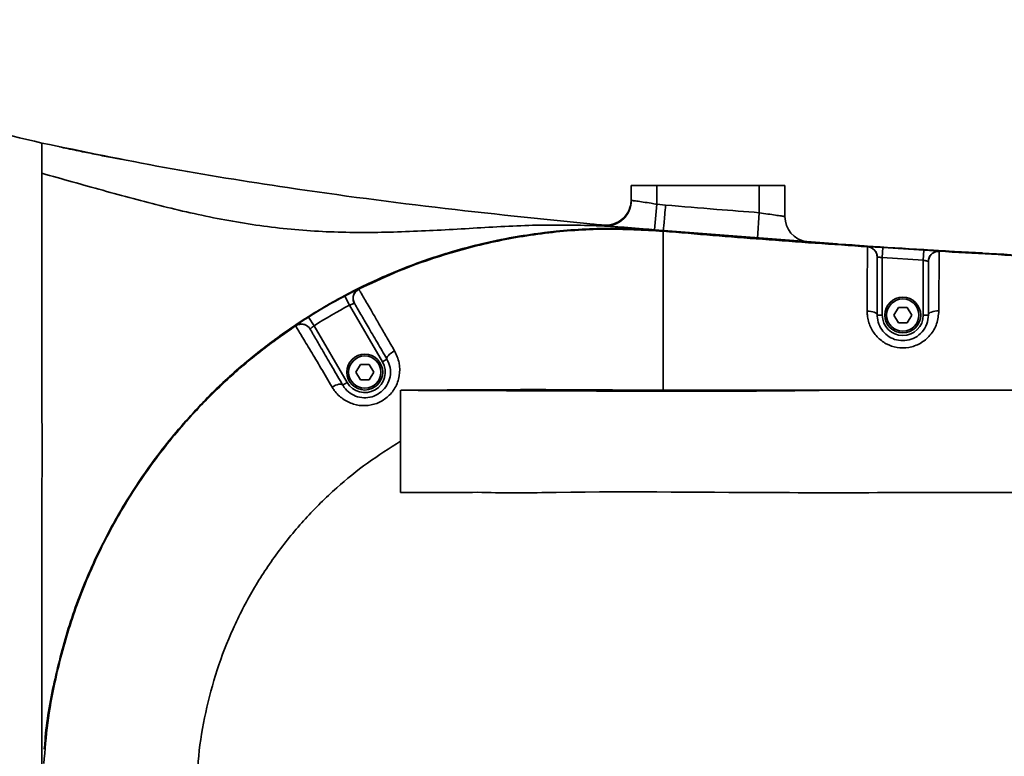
# Model space of a CAD drawing. Header units: millimetres. Extents: x -10540 to 6039, y -7467 to 6433.
# Tile 194 of 236: x -3635 to -3443, y 2134 to 2278. Entities that reach past the tile are written whole.
import ezdxf

# ---------------------------------------------------------------- set-up
doc = ezdxf.new("R2010")
doc.units = ezdxf.units.MM
doc.header["$LTSCALE"] = 8
doc.header["$PDSIZE"] = -1
doc.layers.get('Defpoints').update_dxf_attribs({"true_color": 0x5e5e5e})
doc.dimstyles.new('ISO-25', dxfattribs={"dimscale": 20, "dimtxt": 5, "dimasz": 6, "dimexe": 6, "dimexo": 0.625, "dimtad": 1, "dimtoh": 1, "dimdec": 0, "dimtxsty": 'Standard', "dimcen": 2.5, "dimclrd": 1, "dimclre": 1, "dimclrt": 4, "dimadec": 1, "dimazin": 2, "dimtfac": 1, "dimtdec": 0, "dimtmove": 0, "dimatfit": 0, "dimfxl": 1, "dimarcsym": 0})

# ---------------------------------------------------------------- blocks, each defined once
blk = doc.blocks.new('*D88')
at = {"color": 1, "lineweight": -2, "transparency": 16777216}
for p, q in [((-4178.33, 3196.66), (-1466.17, 3196.66)), ((-1586.17, 255.17), (-1586.17, 3076.66)), ((-4078.33, 135.17), (-1466.17, 135.17))]:
    blk.add_line(p, q, dxfattribs=at)
at = {"color": 1, "transparency": 16777216}
for points in [[(-1606.17, 3076.66), (-1566.17, 3076.66), (-1586.17, 3196.66)], [(-1606.17, 255.17), (-1566.17, 255.17), (-1586.17, 135.17)]]:
    blk.add_solid(points, dxfattribs=at)
at = {"layer": 'Defpoints', "color": 0, "transparency": 16777216}
for p in [(-4190.83, 3196.66), (-1586.17, 3196.66), (-4090.83, 135.17)]:
    blk.add_point(p, dxfattribs=at)
at = {"color": 4, "transparency": 16777216, "insert": (-1669.45, 1665.91), "char_height": 100, "attachment_point": 5, "rotation": 90}
blk.add_mtext('{\\H1.4x;3061}', dxfattribs=at)
blk = doc.blocks.new('*D93')
at = {"color": 1, "lineweight": -2, "transparency": 16777216}
for p, q in [((-4190.83, 2083.26), (-4190.83, 2485.89)), ((-2909.83, 2251.61), (-2909.83, 2485.89)), ((-4070.83, 2365.89), (-3029.83, 2365.89))]:
    blk.add_line(p, q, dxfattribs=at)
at = {"color": 1, "transparency": 16777216}
for points in [[(-4070.83, 2385.89), (-4070.83, 2345.89), (-4190.83, 2365.89)], [(-3029.83, 2385.89), (-3029.83, 2345.89), (-2909.83, 2365.89)]]:
    blk.add_solid(points, dxfattribs=at)
at = {"layer": 'Defpoints', "color": 0, "transparency": 16777216}
for p in [(-2909.83, 2365.89), (-2909.83, 2239.11), (-4190.83, 2070.76)]:
    blk.add_point(p, dxfattribs=at)
at = {"color": 4, "transparency": 16777216, "insert": (-3550.33, 2448.39), "char_height": 100, "attachment_point": 5}
blk.add_mtext('{\\H1.4x;1281}', dxfattribs=at)

msp = doc.modelspace()

# ---------------------------------------------------------------- linework, layer by layer
at = {"linetype": 'Continuous', "lineweight": 35}
for p, q in [((-3515.83, 2245.17), (-3510.83, 2245.17)), ((-3515.83, 2242.24), (-3515.83, 2245.17)), ((-3510.83, 2245.17), (-3490.83, 2245.17)), ((-3510.83, 2245.17), (-3510.83, 2241.48)), ((-3490.83, 2239.84), (-3490.83, 2245.17)), ((-3490.83, 2245.17), (-3485.83, 2245.17)), ((-3485.83, 2245.17), (-3485.83, 2239.09)), ((-3510.83, 2241.48), (-3511.26, 2236.5)), ((-3510.83, 2241.48), (-3509.12, 2241.33)), ((-3490.83, 2239.84), (-3491.21, 2234.85)), ((-3521.1, 2237.25), (-3521.1, 2237.25)), ((-3521.07, 2237.24), (-3521.1, 2237.25)), ((-3509.56, 2236.35), (-3511.26, 2236.5)), ((-3509.56, 2236.35), (-3509.57, 2236.22)), ((-3509.56, 2236.35), (-3475.67, 2233.76)), ((-3509.56, 2236.35), (-3509.56, 2236.35)), ((-3469.69, 2233.17), (-3469.64, 2233.18)), ((-3466.83, 2231.06), (-3466.7, 2233.05)), ((-3467.81, 2231.19), (-3467.83, 2231.18)), ((-3466.83, 2231.06), (-3466.83, 2219.85)), ((-3458.83, 2230.55), (-3466.83, 2231.06)), ((-3458.83, 2230.55), (-3458.7, 2232.55)), ((-3455.76, 2232.31), (-3455.71, 2232.29)), ((-3458.83, 2219.85), (-3458.83, 2230.55)), ((-3457.83, 2230.29), (-3457.84, 2230.31)), ((-3570.81, 2221.8), (-3571.75, 2223.56)), ((-3564.37, 2210.72), (-3570.81, 2221.8)), ((-3569.83, 2222.1), (-3569.86, 2222.11)), ((-3467.83, 2219.85), (-3466.83, 2219.85)), ((-3464.56, 2219.85), (-3463.69, 2221.35)), ((-3463.69, 2218.35), (-3464.56, 2219.85)), ((-3463.69, 2221.35), (-3461.96, 2221.35)), ((-3461.96, 2221.35), (-3461.09, 2219.85)), ((-3461.09, 2219.85), (-3461.96, 2218.35)), ((-3457.83, 2219.85), (-3458.83, 2219.85)), ((-3577.73, 2217.77), (-3578.79, 2219.46)), ((-3577.73, 2217.77), (-3571.28, 2206.7)), ((-3461.96, 2218.35), (-3463.69, 2218.35)), ((-3578.47, 2217.1), (-3578.48, 2217.07)), ((-3569.56, 2208.71), (-3568.69, 2210.21)), ((-3568.69, 2210.21), (-3566.96, 2210.21)), ((-3566.96, 2210.21), (-3566.09, 2208.71)), ((-3563.5, 2211.22), (-3564.37, 2210.72)), ((-3568.69, 2207.21), (-3569.56, 2208.71)), ((-3566.09, 2208.71), (-3566.96, 2207.21)), ((-3572.15, 2206.19), (-3571.28, 2206.7)), ((-3566.96, 2207.21), (-3568.69, 2207.21)), ((-3509.59, 2205.17), (-3509.59, 2206.07))]:
    msp.add_line(p, q, dxfattribs=at)
at = {"linetype": 'Continuous', "lineweight": 35, "flags": 128}
for points in [[(-3469.79, 2220.64), (-3469.41, 2220.62), (-3469.04, 2220.57), (-3468.7, 2220.5), (-3468.4, 2220.4), (-3468.16, 2220.28), (-3467.97, 2220.15), (-3467.86, 2220), (-3467.83, 2219.85)], [(-3455.79, 2220.68), (-3456.19, 2220.67), (-3456.57, 2220.62), (-3456.92, 2220.55), (-3457.23, 2220.44), (-3457.48, 2220.32), (-3457.67, 2220.17), (-3457.79, 2220.01), (-3457.83, 2219.85)], [(-3562.02, 2212.87), (-3562.37, 2212.66), (-3562.69, 2212.44), (-3562.98, 2212.2), (-3563.21, 2211.97), (-3563.39, 2211.74), (-3563.5, 2211.54), (-3563.54, 2211.36), (-3563.5, 2211.22)], [(-3574.22, 2205.8), (-3573.88, 2205.98), (-3573.53, 2206.13), (-3573.2, 2206.25), (-3572.9, 2206.33), (-3572.63, 2206.36), (-3572.41, 2206.35), (-3572.25, 2206.29), (-3572.15, 2206.19)], [(-3560.83, 2185.17), (-3554.52, 2185.17), (-3548.2, 2185.17)]]:
    msp.add_lwpolyline(points, dxfattribs=at)
at = {"linetype": 'Continuous', "lineweight": 35}
for centre, radius in [((-3462.83, 2219.85), 3.5), ((-3462.83, 2219.85), 3.15), ((-3567.83, 2208.71), 3.5), ((-3567.83, 2208.71), 3.15)]:
    msp.add_circle(centre, radius, dxfattribs=at)
at = {"color": 4}
msp.add_arc((-4190.83, 735.17), 2461.48, 10, 150, dxfattribs=at)
at = {"linetype": 'Continuous', "lineweight": 35}
for centre, radius, start, end in [((-3520.83, 2242.39), 5, 264.6066, 0.0001), ((-3520.83, 2242.24), 5, 291.9174, 360), ((-3480.83, 2239.09), 5, 180, 260.1259), ((-3520.83, 2242.24), 5, 266.8618, 291.9174), ((-3469.83, 2231.18), 2, 0.0112, 86.2311), ((-3455.83, 2230.29), 2, 153.3317, 179.9993), ((-3455.83, 2230.29), 2, 86.5621, 153.3254), ((-3519.23, 2125.17), 111.53, 118.0956, 122.2814), ((-3568.1, 2223.1), 2, 116.5073, 210.1731), ((-3519.23, 2125.17), 109.53, 118.0956, 122.2814), ((-3462.83, 2219.85), 4, 180, 0), ((-3580.2, 2216.06), 2, 74.7926, 123.8593), ((-3580.2, 2216.07), 2, 30.191, 74.7929), ((-3567.83, 2208.71), 4, 210.1885, 30.1885)]:
    msp.add_arc(centre, radius, start, end, dxfattribs=at)
for points, knots in [([(-3738.82, 2271.65), (-3733.69, 2271.58), (-3723.43, 2271.46), (-3708.06, 2270.51), (-3692.8, 2268.43), (-3674.89, 2264.52), (-3654.39, 2258.92), (-3638.68, 2255.27), (-3630.83, 2253.45)], [0, 0, 0, 0, 0.140008, 0.280001, 0.419979, 0.559971, 0.77999, 1, 1, 1, 1]), ([(-3630.83, 2253.45), (-3630.83, 2253.42), (-3630.83, 2253.35), (-3630.83, 2252.04), (-3630.83, 2250.28), (-3630.83, 2248.45), (-3630.83, 2247.53)], [0, 0, 0, 0, 0.249979, 0.499995, 0.749997, 1, 1, 1, 1]), ([(-3521.3, 2237.41), (-3531.58, 2238.44), (-3552.16, 2240.5), (-3580.71, 2244.29), (-3606.96, 2248.5), (-3622.87, 2251.8), (-3630.83, 2253.45)], [0, 0, 0, 0, 0.280005, 0.560005, 0.780004, 1, 1, 1, 1]), ([(-3615.16, 2250.22), (-3615.6, 2250.3), (-3616.44, 2250.47), (-3617.89, 2250.75), (-3619.4, 2251.04), (-3620.95, 2251.36), (-3622.54, 2251.68), (-3624.82, 2252.16), (-3626.35, 2252.48), (-3627.42, 2252.71)], [0, 0, 0, 0, 0.13637, 0.257826, 0.370004, 0.479457, 0.592663, 0.714974, 1, 1, 1, 1]), ([(-3630.83, 2125.98), (-3630.83, 2126.04), (-3630.83, 2126.16), (-3630.83, 2126.35), (-3630.83, 2126.54), (-3630.83, 2126.73), (-3630.83, 2126.92), (-3630.83, 2127.12), (-3630.83, 2127.31), (-3630.83, 2127.5), (-3630.83, 2127.69), (-3630.83, 2127.88), (-3630.83, 2128.08), (-3630.83, 2128.27), (-3630.83, 2128.46), (-3630.83, 2128.65), (-3630.83, 2128.84), (-3630.83, 2129.04), (-3630.83, 2129.23), (-3630.83, 2129.42), (-3630.83, 2129.61), (-3630.83, 2129.8), (-3630.83, 2129.99), (-3630.83, 2130.19), (-3630.83, 2130.38), (-3630.83, 2130.57), (-3630.83, 2130.76), (-3630.83, 2130.96), (-3630.83, 2131.15), (-3630.83, 2131.34), (-3630.83, 2131.53), (-3630.83, 2131.73), (-3630.83, 2131.92), (-3630.83, 2132.11), (-3630.83, 2132.3), (-3630.83, 2132.5), (-3630.83, 2132.69), (-3630.83, 2132.88), (-3630.83, 2133.07), (-3630.83, 2133.27), (-3630.83, 2133.46), (-3630.83, 2133.65), (-3630.83, 2133.84), (-3630.83, 2134.04), (-3630.83, 2134.23), (-3630.83, 2134.42), (-3630.83, 2134.62), (-3630.83, 2134.81), (-3630.83, 2135.01), (-3630.83, 2135.28), (-3630.83, 2135.61), (-3630.83, 2136.38), (-3630.83, 2137.86), (-3630.83, 2140.1), (-3630.83, 2142.78), (-3630.83, 2145.44), (-3630.83, 2148.08), (-3630.83, 2151.96), (-3630.83, 2157.14), (-3630.83, 2163.59), (-3630.83, 2170.1), (-3630.83, 2177.49), (-3630.83, 2185.52), (-3630.82, 2193.6), (-3630.83, 2200.87), (-3630.83, 2207.43), (-3630.83, 2213.52), (-3630.83, 2220.16), (-3630.83, 2227.08), (-3630.83, 2233.92), (-3630.83, 2239.79), (-3630.83, 2244.33), (-3630.83, 2246.57), (-3630.83, 2247.53)], [0, 0, 0, 0, 0.001106, 0.002342, 0.003579, 0.004816, 0.006053, 0.00729, 0.008527, 0.009764, 0.011002, 0.012239, 0.013477, 0.014714, 0.015952, 0.01719, 0.018428, 0.019666, 0.020904, 0.022142, 0.02338, 0.024617, 0.025855, 0.027092, 0.028329, 0.029566, 0.030803, 0.03204, 0.033276, 0.034512, 0.035749, 0.036986, 0.038223, 0.039461, 0.040697, 0.041934, 0.04317, 0.044406, 0.045643, 0.04688, 0.048118, 0.049355, 0.050591, 0.051827, 0.053062, 0.054297, 0.055532, 0.056767, 0.058003, 0.059237, 0.062002, 0.064173, 0.07376, 0.089659, 0.105531, 0.122373, 0.137596, 0.15306, 0.192469, 0.231799, 0.271881, 0.314704, 0.373959, 0.432279, 0.484982, 0.536187, 0.587286, 0.638277, 0.714755, 0.790895, 0.866659, 0.942968, 1, 1, 1, 1]), ([(-3521.1, 2237.25), (-3525.24, 2237.37), (-3533.52, 2237.6), (-3545.93, 2236.85), (-3558.33, 2236.13), (-3570.69, 2235.84), (-3583, 2236.49), (-3595.14, 2238.28), (-3607.13, 2240.97), (-3618.99, 2244.19), (-3626.88, 2246.42), (-3630.83, 2247.53)], [0, 0, 0, 0, 0.1119388, 0.2239041, 0.3358724, 0.4478276, 0.5582475, 0.6686685, 0.7791032, 0.8895499, 1, 1, 1, 1]), ([(-3515.83, 2242.24), (-3515.77, 2242.23), (-3515.66, 2242.22), (-3514.8, 2242.11), (-3513.53, 2241.93), (-3512.13, 2241.71), (-3511.2, 2241.54), (-3510.83, 2241.48)], [0, 0, 0, 0, 0.213144, 0.426545, 0.6406, 0.855835, 1, 1, 1, 1]), ([(-3509.12, 2241.33), (-3505.8, 2241.05), (-3499.7, 2240.53), (-3493.6, 2240.05), (-3490.83, 2239.84)], [0, 0, 0, 0, 0.544737, 1, 1, 1, 1]), ([(-3490.83, 2239.84), (-3490.26, 2239.75), (-3489.14, 2239.58), (-3487.64, 2239.36), (-3486.51, 2239.19), (-3485.91, 2239.11), (-3485.85, 2239.1), (-3485.83, 2239.09)], [0, 0, 0, 0, 0.216335, 0.432246, 0.647248, 0.861176, 1, 1, 1, 1]), ([(-3509.56, 2236.35), (-3513.4, 2236.57), (-3521.1, 2237.01), (-3532.66, 2236.15), (-3544.06, 2234.18), (-3555.2, 2231.02), (-3565.96, 2226.74), (-3576.21, 2221.36), (-3585.85, 2214.95), (-3594.78, 2207.58), (-3602.89, 2199.32), (-3610.11, 2190.28), (-3616.36, 2180.53), (-3621.56, 2170.19), (-3625.69, 2159.36), (-3628.56, 2148.17), (-3630.09, 2140.01), (-3630.29, 2135.61), (-3630.31, 2135.06)], [0, 0, 0, 0, 0.066035, 0.13207, 0.198105, 0.26414, 0.330175, 0.39621, 0.462245, 0.52828, 0.594315, 0.66035, 0.726385, 0.79242, 0.858455, 0.92449, 0.990525, 1, 1, 1, 1]), ([(-3601.19, 2200.77), (-3600.45, 2201.62), (-3597.59, 2204.86), (-3592, 2209.92), (-3584.59, 2215.82), (-3576.76, 2220.96), (-3568.57, 2225.43), (-3559.94, 2229.24), (-3551.02, 2232.3), (-3541.94, 2234.58), (-3532.7, 2236.1), (-3523.27, 2236.83), (-3515.67, 2236.81), (-3511.28, 2236.48), (-3510.05, 2236.38)], [0, 0, 0, 0, 0.033347, 0.127961, 0.222574, 0.313722, 0.404871, 0.498647, 0.592422, 0.683908, 0.775392, 0.869548, 0.963705, 1, 1, 1, 1]), ([(-3521.28, 2237.41), (-3521.58, 2237.44), (-3522.44, 2237.52), (-3523.32, 2237.61), (-3523.9, 2237.66)], [0, 0, 0, 0, 0.340778, 1, 1, 1, 1]), ([(-3521.1, 2237.25), (-3521.1, 2237.25), (-3521.11, 2237.25), (-3521.11, 2237.25), (-3521.12, 2237.25)], [0, 0, 0, 0, 0.0000085, 1, 1, 1, 1]), ([(-3511.26, 2236.5), (-3512, 2236.56), (-3513.85, 2236.72), (-3516.63, 2236.95), (-3519.11, 2237.12), (-3520.75, 2237.22), (-3520.96, 2237.24), (-3521.07, 2237.24)], [0, 0, 0, 0, 0.145263, 0.3613, 0.576975, 0.794018, 1, 1, 1, 1]), ([(-3518.96, 2237.61), (-3519.02, 2237.58), (-3519.27, 2237.47), (-3519.72, 2237.36), (-3520.22, 2237.27), (-3520.59, 2237.24), (-3520.74, 2237.24), (-3520.79, 2237.24)], [0, 0, 0, 0, 0.10033, 0.436419, 0.711381, 0.909325, 1, 1, 1, 1]), ([(-3509.57, 2236.22), (-3513.41, 2236.44), (-3521.1, 2236.88), (-3532.64, 2236.01), (-3544.03, 2234.05), (-3553.88, 2231.25), (-3562.21, 2228.13), (-3566.77, 2225.97), (-3569.05, 2224.88)], [0, 0, 0, 0, 0.188297, 0.376594, 0.56489, 0.753187, 0.876594, 1, 1, 1, 1]), ([(-3509.57, 2236.22), (-3509.57, 2236.19), (-3509.58, 2236.12), (-3509.58, 2235.29), (-3509.58, 2233.99), (-3509.59, 2232.6), (-3509.59, 2230.82), (-3509.59, 2228.11), (-3509.59, 2224.21), (-3509.59, 2218.94), (-3509.59, 2212.79), (-3509.59, 2208.38), (-3509.59, 2206.07)], [0, 0, 0, 0, 0.088971, 0.178977, 0.227208, 0.279724, 0.338139, 0.403711, 0.5231, 0.663197, 0.823005, 1, 1, 1, 1]), ([(-3469.64, 2233.18), (-3476.5, 2233.65), (-3489.82, 2234.56), (-3503.12, 2235.68), (-3509.57, 2236.22)], [0, 0, 0, 0, 0.515272, 1, 1, 1, 1]), ([(-2911.75, 2235.66), (-2914.64, 2235.56), (-2920.42, 2235.37), (-2929.3, 2234.88), (-2938.13, 2234.42), (-2946.98, 2233.95), (-2955.63, 2233.5), (-2965.98, 2232.98), (-2977.96, 2232.41), (-2991.56, 2231.79), (-3012.89, 2230.89), (-3042.04, 2229.81), (-3081.32, 2228.61), (-3122.95, 2227.65), (-3166.83, 2226.96), (-3205.41, 2226.65), (-3238.68, 2226.61), (-3266.7, 2226.72), (-3294.83, 2226.99), (-3322.81, 2227.42), (-3350.7, 2228.04), (-3376.39, 2228.8), (-3400.28, 2229.67), (-3422.33, 2230.62), (-3444.68, 2231.77), (-3466.9, 2233.1), (-3488.57, 2234.6), (-3502.67, 2235.78), (-3509.56, 2236.35)], [0, 0, 0, 0, 0.014484, 0.029003, 0.044572, 0.058867, 0.073439, 0.08799, 0.110819, 0.133617, 0.156263, 0.217865, 0.27991, 0.353315, 0.426692, 0.5, 0.546788, 0.593549, 0.640509, 0.687871, 0.73389, 0.780389, 0.816785, 0.853763, 0.891038, 0.929048, 0.965368, 1, 1, 1, 1]), ([(-3473.94, 2233.63), (-3472.34, 2233.5), (-3463.46, 2232.81), (-3454.56, 2232.36), (-3447.26, 2232)], [0, 0, 0, 0, 0.17987, 1, 1, 1, 1]), ([(-3469.79, 2220.64), (-3469.79, 2221.68), (-3469.78, 2223.78), (-3469.77, 2226.73), (-3469.75, 2229.17), (-3469.72, 2231), (-3469.71, 2232.22), (-3469.7, 2232.89), (-3469.69, 2233.11), (-3469.69, 2233.16), (-3469.69, 2233.17)], [0, 0, 0, 0, 0.1591591, 0.3184815, 0.4765262, 0.5936652, 0.7105531, 0.8238431, 0.9375389, 1, 1, 1, 1]), ([(-3469.64, 2233.18), (-3469.53, 2233.18), (-3469.33, 2233.19), (-3468.6, 2233.16), (-3467.71, 2233.12), (-3467.03, 2233.07), (-3466.7, 2233.05)], [0, 0, 0, 0, 0.26873, 0.512275, 0.756168, 1, 1, 1, 1]), ([(-3466.7, 2233.05), (-3465.37, 2232.97), (-3462.7, 2232.8), (-3460.04, 2232.63), (-3458.7, 2232.55)], [0, 0, 0, 0, 0.499445, 1, 1, 1, 1]), ([(-3467.83, 2231.18), (-3467.83, 2231.16), (-3467.83, 2231.12), (-3467.83, 2230.94), (-3467.83, 2230.38), (-3467.83, 2229.34), (-3467.83, 2227.91), (-3467.83, 2226.16), (-3467.83, 2223.5), (-3467.83, 2221.32), (-3467.83, 2219.85)], [0, 0, 0, 0, 0.066624, 0.175341, 0.286572, 0.394298, 0.506817, 0.627545, 0.748476, 1, 1, 1, 1]), ([(-3466.83, 2231.06), (-3466.94, 2231.08), (-3467.16, 2231.12), (-3467.46, 2231.17), (-3467.7, 2231.19), (-3467.77, 2231.19), (-3467.81, 2231.19)], [0, 0, 0, 0, 0.2459, 0.490308, 0.732954, 1, 1, 1, 1]), ([(-3458.7, 2232.55), (-3458.33, 2232.53), (-3457.62, 2232.48), (-3456.71, 2232.41), (-3456.04, 2232.35), (-3455.85, 2232.32), (-3455.76, 2232.31)], [0, 0, 0, 0, 0.269121, 0.512915, 0.756421, 1, 1, 1, 1]), ([(-3455.71, 2232.29), (-3455.71, 2232.23), (-3455.71, 2232.12), (-3455.72, 2231.31), (-3455.74, 2229.92), (-3455.75, 2228.14), (-3455.77, 2225.73), (-3455.79, 2223.11), (-3455.79, 2221.38), (-3455.79, 2220.68)], [0, 0, 0, 0, 0.165596, 0.329734, 0.443431, 0.557336, 0.722454, 0.888034, 1, 1, 1, 1]), ([(-3319.74, 2227.27), (-3327.92, 2227.43), (-3344.07, 2227.75), (-3367.95, 2228.41), (-3391.1, 2229.18), (-3413.44, 2230.09), (-3434.91, 2231.11), (-3448.91, 2231.91), (-3455.76, 2232.31)], [0, 0, 0, 0, 0.1803589, 0.3560484, 0.5263817, 0.6908285, 0.8488652, 1, 1, 1, 1]), ([(-3457.84, 2230.31), (-3457.87, 2230.33), (-3457.94, 2230.35), (-3458.16, 2230.42), (-3458.46, 2230.49), (-3458.7, 2230.53), (-3458.83, 2230.55)], [0, 0, 0, 0, 0.243013, 0.485524, 0.730075, 1, 1, 1, 1]), ([(-3457.83, 2219.85), (-3457.83, 2220.51), (-3457.83, 2222.11), (-3457.83, 2224.54), (-3457.83, 2226.71), (-3457.83, 2228.27), (-3457.83, 2229.48), (-3457.83, 2230.16), (-3457.83, 2230.25), (-3457.83, 2230.29)], [0, 0, 0, 0, 0.119128, 0.288798, 0.457951, 0.565924, 0.673664, 0.836014, 1, 1, 1, 1]), ([(-3571.75, 2223.56), (-3571.42, 2223.74), (-3570.78, 2224.07), (-3569.95, 2224.48), (-3569.32, 2224.78), (-3569.14, 2224.85), (-3569.05, 2224.88)], [0, 0, 0, 0, 0.270721, 0.515419, 0.758335, 1, 1, 1, 1]), ([(-3569.05, 2224.88), (-3569.05, 2224.88), (-3569.02, 2224.9), (-3569.01, 2224.9), (-3569, 2224.89)], [0, 0, 0, 0, 0.000106, 1, 1, 1, 1]), ([(-3569, 2224.89), (-3568.97, 2224.85), (-3568.92, 2224.76), (-3568.65, 2224.29), (-3568.18, 2223.49), (-3567.57, 2222.45), (-3566.82, 2221.15), (-3565.89, 2219.54), (-3564.75, 2217.58), (-3563.43, 2215.29), (-3562.5, 2213.69), (-3562.02, 2212.87)], [0, 0, 0, 0, 0.116592, 0.232878, 0.330826, 0.428763, 0.523444, 0.61823, 0.743549, 0.869032, 1, 1, 1, 1]), ([(-3569.86, 2222.11), (-3569.89, 2222.1), (-3569.96, 2222.1), (-3570.18, 2222.04), (-3570.47, 2221.94), (-3570.7, 2221.85), (-3570.81, 2221.8)], [0, 0, 0, 0, 0.244272, 0.4873, 0.731802, 1, 1, 1, 1]), ([(-3563.5, 2211.22), (-3564.15, 2212.34), (-3565.44, 2214.56), (-3567.2, 2217.58), (-3568.67, 2220.1), (-3569.46, 2221.47), (-3569.77, 2221.99), (-3569.81, 2222.06), (-3569.83, 2222.1)], [0, 0, 0, 0, 0.199103, 0.397489, 0.581796, 0.766777, 0.883217, 1, 1, 1, 1]), ([(-3455.79, 2220.68), (-3455.88, 2219.83), (-3456.04, 2218.14), (-3457.37, 2215.86), (-3459.32, 2214.23), (-3461.61, 2213.41), (-3463.96, 2213.4), (-3466.14, 2214.15), (-3467.97, 2215.57), (-3469.26, 2217.52), (-3469.75, 2219.31), (-3469.78, 2220.36), (-3469.79, 2220.64)], [0, 0, 0, 0, 0.12033, 0.239319, 0.34979, 0.452712, 0.551455, 0.649092, 0.748294, 0.85146, 0.960786, 1, 1, 1, 1]), ([(-3467.83, 2219.85), (-3467.82, 2219.66), (-3467.79, 2218.94), (-3467.44, 2217.71), (-3466.52, 2216.34), (-3465.21, 2215.35), (-3463.65, 2214.83), (-3461.97, 2214.83), (-3460.33, 2215.4), (-3458.94, 2216.54), (-3458, 2218.12), (-3457.88, 2219.27), (-3457.83, 2219.85)], [0, 0, 0, 0, 0.03981, 0.150298, 0.253746, 0.352476, 0.4491, 0.546579, 0.648361, 0.758294, 0.877859, 1, 1, 1, 1]), ([(-3581.28, 2217.77), (-3583.59, 2216.15), (-3588.2, 2212.91), (-3595.41, 2206.74), (-3602.8, 2199.24), (-3610.01, 2190.2), (-3616.25, 2180.46), (-3621.44, 2170.13), (-3625.55, 2159.32), (-3628.19, 2149.28), (-3629.8, 2140.23), (-3630.25, 2134.91), (-3630.47, 2132.25)], [0, 0, 0, 0, 0.082681, 0.165363, 0.278347, 0.391332, 0.504316, 0.617301, 0.730286, 0.84327, 0.921635, 1, 1, 1, 1]), ([(-3581.32, 2217.73), (-3581.31, 2217.74), (-3581.31, 2217.74), (-3581.28, 2217.77), (-3581.28, 2217.77)], [0, 0, 0, 0, 0.999894, 1, 1, 1, 1]), ([(-3574.22, 2205.8), (-3574.95, 2207.04), (-3576.4, 2209.51), (-3578.11, 2212.39), (-3579.33, 2214.43), (-3580.13, 2215.76), (-3580.73, 2216.74), (-3581.2, 2217.52), (-3581.27, 2217.65), (-3581.32, 2217.73)], [0, 0, 0, 0, 0.1972278, 0.393666, 0.5000257, 0.6062371, 0.7141855, 0.8222464, 1, 1, 1, 1]), ([(-3581.28, 2217.77), (-3581.19, 2217.84), (-3581.03, 2217.97), (-3580.42, 2218.4), (-3579.66, 2218.91), (-3579.08, 2219.28), (-3578.79, 2219.46)], [0, 0, 0, 0, 0.26677, 0.510156, 0.75462, 1, 1, 1, 1]), ([(-3577.73, 2217.77), (-3577.82, 2217.7), (-3578, 2217.57), (-3578.22, 2217.37), (-3578.4, 2217.19), (-3578.45, 2217.13), (-3578.47, 2217.1)], [0, 0, 0, 0, 0.243001, 0.487066, 0.731598, 1, 1, 1, 1]), ([(-3578.48, 2217.07), (-3578.43, 2217), (-3578.37, 2216.89), (-3577.97, 2216.2), (-3577.47, 2215.35), (-3576.79, 2214.17), (-3575.72, 2212.33), (-3574.17, 2209.66), (-3572.82, 2207.35), (-3572.15, 2206.19)], [0, 0, 0, 0, 0.180465, 0.283848, 0.387106, 0.489741, 0.592541, 0.795833, 1, 1, 1, 1]), ([(-3562.02, 2212.87), (-3561.67, 2212.1), (-3560.97, 2210.57), (-3560.97, 2207.98), (-3561.8, 2205.6), (-3563.38, 2203.71), (-3565.44, 2202.49), (-3567.75, 2202.03), (-3570.08, 2202.35), (-3572.19, 2203.4), (-3573.52, 2204.69), (-3574.08, 2205.57), (-3574.22, 2205.8)], [0, 0, 0, 0, 0.116527, 0.231867, 0.34231, 0.447728, 0.549705, 0.650158, 0.751104, 0.854587, 0.962679, 1, 1, 1, 1]), ([(-3572.15, 2206.19), (-3572.05, 2206.04), (-3571.67, 2205.44), (-3570.76, 2204.55), (-3569.27, 2203.83), (-3567.63, 2203.62), (-3565.99, 2203.96), (-3564.53, 2204.83), (-3563.4, 2206.16), (-3562.8, 2207.83), (-3562.78, 2209.64), (-3563.26, 2210.69), (-3563.5, 2211.22)], [0, 0, 0, 0, 0.037668, 0.146169, 0.249258, 0.349383, 0.448947, 0.550243, 0.655396, 0.766138, 0.882323, 1, 1, 1, 1]), ([(-3560.83, 2205.17), (-3560.83, 2203.52), (-3560.83, 2200.22), (-3560.83, 2196.89), (-3560.83, 2195.22)], [0, 0, 0, 0, 0.500001, 1, 1, 1, 1]), ([(-3560.82, 2205.17), (-3560.77, 2205.17), (-3559.65, 2205.18), (-3557.44, 2205.18), (-3553.12, 2205.21), (-3545.31, 2205.27), (-3538.57, 2205.28), (-3533.99, 2205.29), (-3533.99, 2205.29)], [0, 0, 0, 0, 0.005108, 0.125944, 0.246763, 0.488361, 0.999998, 1, 1, 1, 1]), ([(-3476.78, 2205.17), (-3481, 2205.12), (-3495.63, 2204.93), (-3520.67, 2205), (-3544.43, 2205.1), (-3557.8, 2205.15), (-3560.77, 2205.17), (-3560.82, 2205.17)], [0, 0, 0, 0, 0.150531, 0.522041, 0.893533, 0.998514, 1, 1, 1, 1]), ([(-3533.99, 2205.29), (-3529.93, 2205.27), (-3521.79, 2205.23), (-3513.65, 2205.19), (-3509.59, 2205.17)], [0, 0, 0, 0, 0.50005, 1, 1, 1, 1]), ([(-3509.59, 2205.17), (-3504.12, 2205.19), (-3493.18, 2205.24), (-3482.25, 2205.19), (-3476.78, 2205.17)], [0, 0, 0, 0, 0.4999867, 1, 1, 1, 1]), ([(-3350.83, 2205.17), (-3358.41, 2205.17), (-3396.35, 2205.17), (-3438.33, 2205.17), (-3472.73, 2205.17), (-3476.78, 2205.17)], [0, 0, 0, 0, 0.180716, 0.903582, 1, 1, 1, 1]), ([(-3560.83, 2195.22), (-3563.01, 2193.84), (-3567.37, 2191.08), (-3573.61, 2186), (-3579.54, 2180.16), (-3585, 2173.5), (-3589.73, 2166.29), (-3593.67, 2158.63), (-3596.79, 2150.6), (-3599.02, 2142.28), (-3600.43, 2133.78), (-3600.61, 2128.04), (-3600.69, 2125.17)], [0, 0, 0, 0, 0.091879, 0.183757, 0.285788, 0.387818, 0.489848, 0.591879, 0.693909, 0.795939, 0.89797, 1, 1, 1, 1]), ([(-3560.83, 2195.22), (-3560.83, 2193.55), (-3560.83, 2190.21), (-3560.83, 2186.85), (-3560.83, 2185.18)], [0, 0, 0, 0, 0.499995, 1, 1, 1, 1]), ([(-3350.83, 2185.18), (-3350.83, 2185.18), (-3369.17, 2185.18), (-3396.7, 2185.18), (-3433.39, 2185.17), (-3460.89, 2185.19), (-3494.19, 2185.11), (-3520.71, 2185.48), (-3540.48, 2185.03), (-3545.47, 2185.3), (-3548.04, 2185.19), (-3548.2, 2185.18)], [0, 0, 0, 0, 0.000005, 0.278656, 0.417995, 0.557335, 0.696662, 0.924184, 0.960831, 0.997465, 1, 1, 1, 1]), ([(-3630.38, 2135.06), (-3630.38, 2135.11), (-3630.37, 2135.4), (-3630.31, 2135.69), (-3630.27, 2135.93)], [0, 0, 0, 0, 0.154694, 1, 1, 1, 1])]:
    msp.add_open_spline(points, degree=3, knots=knots, dxfattribs=at)
for points in [[(-3521.1, 2237.25), (-3520.76, 2237.25), (-3520.08, 2237.25), (-3519.09, 2237.52), (-3518.18, 2237.96), (-3517.37, 2238.58), (-3516.7, 2239.36), (-3516.2, 2240.25), (-3515.89, 2241.22), (-3515.85, 2241.9), (-3515.83, 2242.24)], [(-3509.12, 2241.33), (-3509.18, 2240.68), (-3509.29, 2239.37), (-3509.44, 2237.73), (-3509.54, 2236.57), (-3509.55, 2236.42), (-3509.56, 2236.35)], [(-3469.64, 2233.18), (-3469.4, 2233.14), (-3468.91, 2233.05), (-3468.31, 2232.58), (-3467.89, 2231.94), (-3467.84, 2231.44), (-3467.81, 2231.19)], [(-3457.84, 2230.31), (-3457.83, 2230.45), (-3457.82, 2230.72), (-3457.69, 2231.11), (-3457.49, 2231.46), (-3457.23, 2231.77), (-3456.91, 2232.02), (-3456.55, 2232.2), (-3456.16, 2232.31), (-3455.89, 2232.31), (-3455.76, 2232.31)], [(-3569.86, 2222.11), (-3569.92, 2222.23), (-3570.04, 2222.47), (-3570.12, 2222.87), (-3570.13, 2223.28), (-3570.06, 2223.68), (-3569.91, 2224.06), (-3569.68, 2224.4), (-3569.4, 2224.68), (-3569.17, 2224.82), (-3569.05, 2224.88)], [(-3581.28, 2217.77), (-3581.17, 2217.84), (-3580.94, 2217.97), (-3580.54, 2218.08), (-3580.14, 2218.11), (-3579.74, 2218.05), (-3579.35, 2217.92), (-3579, 2217.71), (-3578.7, 2217.43), (-3578.55, 2217.21), (-3578.47, 2217.1)]]:
    msp.add_open_spline(points, degree=3, dxfattribs=at)

# ---------------------------------------------------------------- dimensions: what is measured, and where the dimension line sits
dim = msp.add_linear_dim(base=(-1586.17, 3196.66), p1=(-4090.83, 135.17), p2=(-4190.83, 3196.66), angle=90, text='{\\H1.4x;<>}', dimstyle='ISO-25')
dim.commit()
dim.dimension.update_dxf_attribs({"geometry": '*D88', "text_midpoint": (-1669.45, 1665.91)})
dim = msp.add_linear_dim(base=(-2909.83, 2365.89), p1=(-4190.83, 2070.76), p2=(-2909.83, 2239.11), text='{\\H1.4x;<>}', dimstyle='ISO-25')
dim.commit()
dim.dimension.update_dxf_attribs({"geometry": '*D93', "text_midpoint": (-3550.33, 2448.39)})

doc.saveas('drawing.dxf')
